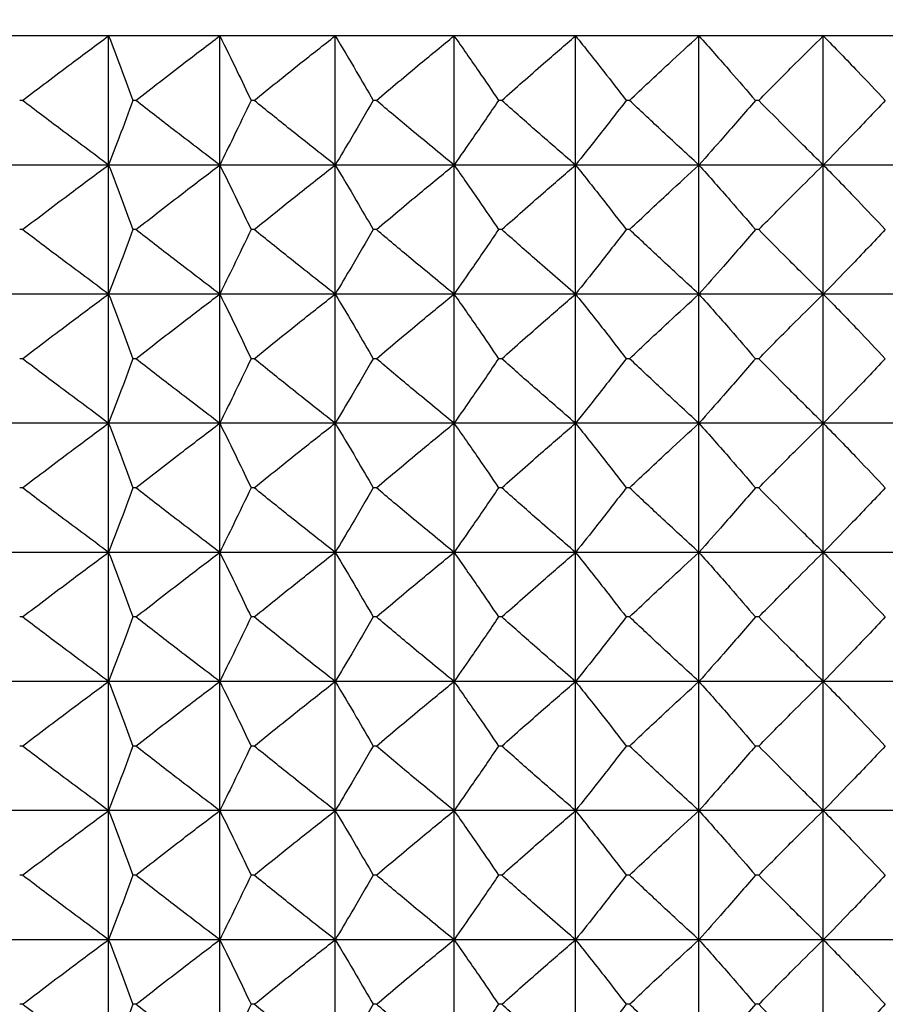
# Model space of a CAD drawing. Header units: millimetres. Extents: x 0 to 210, y 0 to 297.
# Tile 59 of 80: x 174.52 to 176.53, y 265.18 to 267.46. Entities that reach past the tile are written whole.
import ezdxf

# ---------------------------------------------------------------- set-up
doc = ezdxf.new("R2010")
doc.units = ezdxf.units.MM
doc.dimstyles.new('SLDDIMSTYLE0', dxfattribs={"dimtxt": 0.18, "dimasz": 1.016, "dimexe": 0, "dimexo": 0.0625, "dimgap": 0, "dimtad": 0, "dimtih": 1, "dimtoh": 1, "dimdec": 0, "dimrnd": 1e-09, "dimzin": 0, "dimdsep": 46, "dimtxsty": 'Standard', "dimblk1": 'DOT', "dimblk2": 'DOT', "dimsah": 1, "dimcen": 0.09, "dimadec": 0, "dimazin": 0, "dimtfac": 1.016, "dimtdec": 0, "dimtofl": 0, "dimtmove": 0, "dimatfit": 3, "dimldrblk": 'DOT', "dimfxl": 1, "dimfrac": 2, "dimtolj": 1, "dimtzin": 0, "dimarcsym": 0})

# ---------------------------------------------------------------- blocks, each defined once
blk = doc.blocks.new('_Dot')
at = {"color": 0, "linetype": 'ByBlock', "lineweight": -2}
blk.add_line((-0.5, 0), (-1, 0), dxfattribs=at)
at = {"color": 0, "linetype": 'ByBlock', "const_width": 0.5}
blk.add_lwpolyline([(-0.25, 0, 1), (0.25, 0, 1)], format="xyb", close=True, dxfattribs=at)

msp = doc.modelspace()

# ---------------------------------------------------------------- linework, layer by layer
at = {"color": 7, "linetype": 'Continuous', "lineweight": 25}
for p, q in [((174.7272, 267.4273), (174.4805, 267.4273)), ((174.9855, 267.4273), (174.7272, 267.4273)), ((174.7272, 267.1273), (174.7272, 267.4273)), ((175.2536, 267.4273), (174.9855, 267.4273)), ((174.9855, 267.1273), (174.9855, 267.4273)), ((175.5298, 267.4273), (175.2536, 267.4273)), ((175.2536, 267.1273), (175.2536, 267.4273)), ((175.8121, 267.4273), (175.5298, 267.4273)), ((175.5298, 267.1273), (175.5298, 267.4273)), ((176.0988, 267.4273), (175.8121, 267.4273)), ((175.8121, 267.1273), (175.8121, 267.4273)), ((176.3878, 267.4273), (176.0988, 267.4273)), ((176.0988, 267.1273), (176.0988, 267.4273)), ((176.6774, 267.4273), (176.3878, 267.4273)), ((176.3878, 267.1273), (176.3878, 267.4273)), ((174.5271, 267.2773), (174.5205, 267.2773)), ((174.7906, 267.2773), (174.7838, 267.2773)), ((175.0653, 267.2773), (175.0582, 267.2773)), ((175.3493, 267.2773), (175.342, 267.2773)), ((175.6407, 267.2773), (175.6332, 267.2773)), ((175.9375, 267.2773), (175.9299, 267.2773)), ((176.2378, 267.2773), (176.2301, 267.2773)), ((174.7272, 267.1273), (174.4805, 267.1273)), ((174.9855, 267.1273), (174.7272, 267.1273)), ((174.7272, 266.8273), (174.7272, 267.1273)), ((175.2536, 267.1273), (174.9855, 267.1273)), ((174.9855, 266.8273), (174.9855, 267.1273)), ((175.5298, 267.1273), (175.2536, 267.1273)), ((175.2536, 266.8273), (175.2536, 267.1273)), ((175.8121, 267.1273), (175.5298, 267.1273)), ((175.5298, 266.8273), (175.5298, 267.1273)), ((176.0988, 267.1273), (175.8121, 267.1273)), ((175.8121, 266.8273), (175.8121, 267.1273)), ((176.3878, 267.1273), (176.0988, 267.1273)), ((176.0988, 266.8273), (176.0988, 267.1273)), ((176.6774, 267.1273), (176.3878, 267.1273)), ((176.3878, 266.8273), (176.3878, 267.1273)), ((174.5271, 266.9773), (174.5205, 266.9773)), ((174.7906, 266.9773), (174.7838, 266.9773)), ((175.0653, 266.9773), (175.0582, 266.9773)), ((175.3493, 266.9773), (175.342, 266.9773)), ((175.6407, 266.9773), (175.6332, 266.9773)), ((175.9375, 266.9773), (175.9299, 266.9773)), ((176.2378, 266.9773), (176.2301, 266.9773)), ((174.7272, 266.8273), (174.4805, 266.8273)), ((174.9855, 266.8273), (174.7272, 266.8273)), ((174.7272, 266.5273), (174.7272, 266.8273)), ((175.2536, 266.8273), (174.9855, 266.8273)), ((174.9855, 266.5273), (174.9855, 266.8273)), ((175.5298, 266.8273), (175.2536, 266.8273)), ((175.2536, 266.5273), (175.2536, 266.8273)), ((175.8121, 266.8273), (175.5298, 266.8273)), ((175.5298, 266.5273), (175.5298, 266.8273)), ((176.0988, 266.8273), (175.8121, 266.8273)), ((175.8121, 266.5273), (175.8121, 266.8273)), ((176.3878, 266.8273), (176.0988, 266.8273)), ((176.0988, 266.5273), (176.0988, 266.8273)), ((176.6774, 266.8273), (176.3878, 266.8273)), ((176.3878, 266.5273), (176.3878, 266.8273)), ((174.5271, 266.6773), (174.5205, 266.6773)), ((174.7906, 266.6773), (174.7838, 266.6773)), ((175.0653, 266.6773), (175.0582, 266.6773)), ((175.3493, 266.6773), (175.342, 266.6773)), ((175.6407, 266.6773), (175.6332, 266.6773)), ((175.9375, 266.6773), (175.9299, 266.6773)), ((176.2378, 266.6773), (176.2301, 266.6773)), ((174.7272, 266.5273), (174.4805, 266.5273)), ((174.9855, 266.5273), (174.7272, 266.5273)), ((174.7272, 266.2273), (174.7272, 266.5273)), ((175.2536, 266.5273), (174.9855, 266.5273)), ((174.9855, 266.2273), (174.9855, 266.5273)), ((175.5298, 266.5273), (175.2536, 266.5273)), ((175.2536, 266.2273), (175.2536, 266.5273)), ((175.8121, 266.5273), (175.5298, 266.5273)), ((175.5298, 266.2273), (175.5298, 266.5273)), ((176.0988, 266.5273), (175.8121, 266.5273)), ((175.8121, 266.2273), (175.8121, 266.5273)), ((176.3878, 266.5273), (176.0988, 266.5273)), ((176.0988, 266.2273), (176.0988, 266.5273)), ((176.6774, 266.5273), (176.3878, 266.5273)), ((176.3878, 266.2273), (176.3878, 266.5273)), ((174.5271, 266.3773), (174.5205, 266.3773)), ((174.7906, 266.3773), (174.7838, 266.3773)), ((175.0653, 266.3773), (175.0582, 266.3773)), ((175.3493, 266.3773), (175.342, 266.3773)), ((175.6407, 266.3773), (175.6332, 266.3773)), ((175.9375, 266.3773), (175.9299, 266.3773)), ((176.2378, 266.3773), (176.2301, 266.3773)), ((174.7272, 266.2273), (174.4805, 266.2273)), ((174.9855, 266.2273), (174.7272, 266.2273)), ((174.7272, 265.9273), (174.7272, 266.2273)), ((175.2536, 266.2273), (174.9855, 266.2273)), ((174.9855, 265.9273), (174.9855, 266.2273)), ((175.5298, 266.2273), (175.2536, 266.2273)), ((175.2536, 265.9273), (175.2536, 266.2273)), ((175.8121, 266.2273), (175.5298, 266.2273)), ((175.5298, 265.9273), (175.5298, 266.2273)), ((176.0988, 266.2273), (175.8121, 266.2273)), ((175.8121, 265.9273), (175.8121, 266.2273)), ((176.3878, 266.2273), (176.0988, 266.2273)), ((176.0988, 265.9273), (176.0988, 266.2273)), ((176.6774, 266.2273), (176.3878, 266.2273)), ((176.3878, 265.9273), (176.3878, 266.2273)), ((174.5271, 266.0773), (174.5205, 266.0773)), ((174.7906, 266.0773), (174.7838, 266.0773)), ((175.0653, 266.0773), (175.0582, 266.0773)), ((175.3493, 266.0773), (175.342, 266.0773)), ((175.6407, 266.0773), (175.6332, 266.0773)), ((175.9375, 266.0773), (175.9299, 266.0773)), ((176.2378, 266.0773), (176.2301, 266.0773)), ((174.7272, 265.9273), (174.4805, 265.9273)), ((174.9855, 265.9273), (174.7272, 265.9273)), ((174.7272, 265.6273), (174.7272, 265.9273)), ((175.2536, 265.9273), (174.9855, 265.9273)), ((174.9855, 265.6273), (174.9855, 265.9273)), ((175.5298, 265.9273), (175.2536, 265.9273)), ((175.2536, 265.6273), (175.2536, 265.9273)), ((175.8121, 265.9273), (175.5298, 265.9273)), ((175.5298, 265.6273), (175.5298, 265.9273)), ((176.0988, 265.9273), (175.8121, 265.9273)), ((175.8121, 265.6273), (175.8121, 265.9273)), ((176.3878, 265.9273), (176.0988, 265.9273)), ((176.0988, 265.6273), (176.0988, 265.9273)), ((176.6774, 265.9273), (176.3878, 265.9273)), ((176.3878, 265.6273), (176.3878, 265.9273)), ((174.5271, 265.7773), (174.5205, 265.7773)), ((174.7906, 265.7773), (174.7838, 265.7773)), ((175.0653, 265.7773), (175.0582, 265.7773)), ((175.3493, 265.7773), (175.342, 265.7773)), ((175.6407, 265.7773), (175.6332, 265.7773)), ((175.9375, 265.7773), (175.9299, 265.7773)), ((176.2378, 265.7773), (176.2301, 265.7773)), ((174.7272, 265.6273), (174.4805, 265.6273)), ((174.9855, 265.6273), (174.7272, 265.6273)), ((174.7272, 265.3273), (174.7272, 265.6273)), ((175.2536, 265.6273), (174.9855, 265.6273)), ((174.9855, 265.3273), (174.9855, 265.6273)), ((175.5298, 265.6273), (175.2536, 265.6273)), ((175.2536, 265.3273), (175.2536, 265.6273)), ((175.8121, 265.6273), (175.5298, 265.6273)), ((175.5298, 265.3273), (175.5298, 265.6273)), ((176.0988, 265.6273), (175.8121, 265.6273)), ((175.8121, 265.3273), (175.8121, 265.6273)), ((176.3878, 265.6273), (176.0988, 265.6273)), ((176.0988, 265.3273), (176.0988, 265.6273)), ((176.6774, 265.6273), (176.3878, 265.6273)), ((176.3878, 265.3273), (176.3878, 265.6273)), ((174.5271, 265.4773), (174.5205, 265.4773)), ((174.7906, 265.4773), (174.7838, 265.4773)), ((175.0653, 265.4773), (175.0582, 265.4773)), ((175.3493, 265.4773), (175.342, 265.4773)), ((175.6407, 265.4773), (175.6332, 265.4773)), ((175.9375, 265.4773), (175.9299, 265.4773)), ((176.2378, 265.4773), (176.2301, 265.4773)), ((174.7272, 265.3273), (174.4805, 265.3273)), ((174.9855, 265.3273), (174.7272, 265.3273)), ((174.7272, 265.0273), (174.7272, 265.3273)), ((175.2536, 265.3273), (174.9855, 265.3273)), ((174.9855, 265.0273), (174.9855, 265.3273)), ((175.5298, 265.3273), (175.2536, 265.3273)), ((175.2536, 265.0273), (175.2536, 265.3273)), ((175.8121, 265.3273), (175.5298, 265.3273)), ((175.5298, 265.0273), (175.5298, 265.3273)), ((176.0988, 265.3273), (175.8121, 265.3273)), ((175.8121, 265.0273), (175.8121, 265.3273)), ((176.3878, 265.3273), (176.0988, 265.3273)), ((176.0988, 265.0273), (176.0988, 265.3273)), ((176.6774, 265.3273), (176.3878, 265.3273)), ((176.3878, 265.0273), (176.3878, 265.3273)), ((174.5271, 265.1773), (174.5205, 265.1773)), ((174.7906, 265.1773), (174.7838, 265.1773)), ((175.0653, 265.1773), (175.0582, 265.1773)), ((175.3493, 265.1773), (175.342, 265.1773)), ((175.6407, 265.1773), (175.6332, 265.1773)), ((175.9375, 265.1773), (175.9299, 265.1773)), ((176.2378, 265.1773), (176.2301, 265.1773))]:
    msp.add_line(p, q, dxfattribs=at)
for points, knots in [([(174.5271, 267.2773), (174.5647, 267.3059), (174.6311, 267.3563), (174.6982, 267.4058), (174.7272, 267.4273)], [0, 0, 0, 0, 0.566759, 1, 1, 1, 1]), ([(174.7272, 267.4273), (174.7377, 267.3998), (174.7568, 267.3499), (174.7754, 267.2998), (174.7838, 267.2773)], [0, 0, 0, 0, 0.550756, 1, 1, 1, 1]), ([(174.7906, 267.2773), (174.8273, 267.3059), (174.8919, 267.3563), (174.9572, 267.4058), (174.9855, 267.4273)], [0, 0, 0, 0, 0.566817, 1, 1, 1, 1]), ([(174.9855, 267.4273), (174.999, 267.3998), (175.0235, 267.35), (175.0475, 267.2998), (175.0582, 267.2773)], [0, 0, 0, 0, 0.551066, 1, 1, 1, 1]), ([(175.0653, 267.2773), (175.1007, 267.3059), (175.1632, 267.3563), (175.2263, 267.4058), (175.2536, 267.4273)], [0, 0, 0, 0, 0.566891, 1, 1, 1, 1]), ([(175.2536, 267.4273), (175.27, 267.3998), (175.2998, 267.35), (175.3289, 267.2998), (175.342, 267.2773)], [0, 0, 0, 0, 0.551383, 1, 1, 1, 1]), ([(175.3493, 267.2773), (175.3832, 267.3059), (175.4431, 267.3563), (175.5036, 267.4058), (175.5298, 267.4273)], [0, 0, 0, 0, 0.566986, 1, 1, 1, 1]), ([(175.5298, 267.4273), (175.549, 267.3998), (175.5838, 267.3501), (175.6179, 267.2998), (175.6332, 267.2773)], [0, 0, 0, 0, 0.551688, 1, 1, 1, 1]), ([(175.6407, 267.2773), (175.6729, 267.3059), (175.7297, 267.3563), (175.7872, 267.4058), (175.8121, 267.4273)], [0, 0, 0, 0, 0.567103, 1, 1, 1, 1]), ([(175.8121, 267.4273), (175.834, 267.3999), (175.8736, 267.3501), (175.9125, 267.2998), (175.9299, 267.2773)], [0, 0, 0, 0, 0.551968, 1, 1, 1, 1]), ([(175.9375, 267.2773), (175.9678, 267.3059), (176.0212, 267.3562), (176.0754, 267.4058), (176.0988, 267.4273)], [0, 0, 0, 0, 0.5672433, 1, 1, 1, 1]), ([(176.0988, 267.4273), (176.1231, 267.3999), (176.1673, 267.3502), (176.2107, 267.2998), (176.2301, 267.2773)], [0, 0, 0, 0, 0.552216, 1, 1, 1, 1]), ([(176.2378, 267.2773), (176.266, 267.3059), (176.3157, 267.3562), (176.366, 267.4058), (176.3878, 267.4273)], [0, 0, 0, 0, 0.567411, 1, 1, 1, 1]), ([(176.3878, 267.4273), (176.4146, 267.3999), (176.4629, 267.3502), (176.5106, 267.2998), (176.5319, 267.2773)], [0, 0, 0, 0, 0.5524322, 1, 1, 1, 1]), ([(174.7272, 267.1273), (174.6901, 267.1547), (174.6231, 267.2043), (174.5567, 267.2548), (174.5271, 267.2773)], [0, 0, 0, 0, 0.553206, 1, 1, 1, 1]), ([(174.7838, 267.2773), (174.7732, 267.2488), (174.7546, 267.1987), (174.7355, 267.1488), (174.7272, 267.1273)], [0, 0, 0, 0, 0.569197, 1, 1, 1, 1]), ([(174.9855, 267.1273), (174.9494, 267.1547), (174.8841, 267.2043), (174.8195, 267.2548), (174.7906, 267.2773)], [0, 0, 0, 0, 0.553148, 1, 1, 1, 1]), ([(175.0582, 267.2773), (175.0446, 267.2488), (175.0206, 267.1987), (174.9961, 267.1488), (174.9855, 267.1273)], [0, 0, 0, 0, 0.568889, 1, 1, 1, 1]), ([(175.2536, 267.1273), (175.2187, 267.1547), (175.1556, 267.2043), (175.0932, 267.2548), (175.0653, 267.2773)], [0, 0, 0, 0, 0.553073, 1, 1, 1, 1]), ([(175.342, 267.2773), (175.3254, 267.2488), (175.2963, 267.1986), (175.2665, 267.1488), (175.2536, 267.1273)], [0, 0, 0, 0, 0.568572, 1, 1, 1, 1]), ([(175.5298, 267.1273), (175.4963, 267.1547), (175.4358, 267.2043), (175.376, 267.2548), (175.3493, 267.2773)], [0, 0, 0, 0, 0.552978, 1, 1, 1, 1]), ([(175.6332, 267.2773), (175.6138, 267.2488), (175.5796, 267.1985), (175.5448, 267.1488), (175.5298, 267.1273)], [0, 0, 0, 0, 0.568269, 1, 1, 1, 1]), ([(175.8121, 267.1273), (175.7803, 267.1547), (175.7229, 267.2043), (175.6661, 267.2548), (175.6407, 267.2773)], [0, 0, 0, 0, 0.552861, 1, 1, 1, 1]), ([(175.9299, 267.2773), (175.9078, 267.2488), (175.8689, 267.1985), (175.8292, 267.1488), (175.8121, 267.1273)], [0, 0, 0, 0, 0.567991, 1, 1, 1, 1]), ([(176.0988, 267.1273), (176.0689, 267.1547), (176.0148, 267.2044), (175.9614, 267.2548), (175.9375, 267.2773)], [0, 0, 0, 0, 0.552719, 1, 1, 1, 1]), ([(176.2301, 267.2773), (176.2055, 267.2488), (176.162, 267.1985), (176.1179, 267.1488), (176.0988, 267.1273)], [0, 0, 0, 0, 0.567743, 1, 1, 1, 1]), ([(176.3878, 267.1273), (176.36, 267.1547), (176.3097, 267.2044), (176.26, 267.2548), (176.2378, 267.2773)], [0, 0, 0, 0, 0.552551, 1, 1, 1, 1]), ([(176.5319, 267.2773), (176.5048, 267.2487), (176.4572, 267.1984), (176.4088, 267.1488), (176.3878, 267.1273)], [0, 0, 0, 0, 0.567528, 1, 1, 1, 1]), ([(174.5271, 266.9773), (174.5647, 267.0059), (174.6311, 267.0563), (174.6982, 267.1059), (174.7272, 267.1273)], [0, 0, 0, 0, 0.566794, 1, 1, 1, 1]), ([(174.7272, 267.1273), (174.7377, 267.0998), (174.7568, 267.0499), (174.7754, 266.9998), (174.7838, 266.9773)], [0, 0, 0, 0, 0.550756, 1, 1, 1, 1]), ([(174.7906, 266.9773), (174.8273, 267.0059), (174.8919, 267.0563), (174.9572, 267.1058), (174.9855, 267.1273)], [0, 0, 0, 0, 0.566853, 1, 1, 1, 1]), ([(174.9855, 267.1273), (174.999, 267.0998), (175.0235, 267.05), (175.0475, 266.9998), (175.0582, 266.9773)], [0, 0, 0, 0, 0.551066, 1, 1, 1, 1]), ([(175.0653, 266.9773), (175.1007, 267.0059), (175.1632, 267.0563), (175.2263, 267.1058), (175.2536, 267.1273)], [0, 0, 0, 0, 0.56693, 1, 1, 1, 1]), ([(175.2536, 267.1273), (175.27, 267.0998), (175.2998, 267.05), (175.3289, 266.9998), (175.342, 266.9773)], [0, 0, 0, 0, 0.551383, 1, 1, 1, 1]), ([(175.3493, 266.9773), (175.3832, 267.0059), (175.443, 267.0563), (175.5036, 267.1058), (175.5298, 267.1273)], [0, 0, 0, 0, 0.567027, 1, 1, 1, 1]), ([(175.5298, 267.1273), (175.549, 267.0998), (175.5838, 267.0501), (175.6179, 266.9998), (175.6332, 266.9773)], [0, 0, 0, 0, 0.551688, 1, 1, 1, 1]), ([(175.6407, 266.9773), (175.6729, 267.0059), (175.7297, 267.0563), (175.7872, 267.1058), (175.8121, 267.1273)], [0, 0, 0, 0, 0.567146, 1, 1, 1, 1]), ([(175.8121, 267.1273), (175.834, 267.0998), (175.8736, 267.0501), (175.9125, 266.9998), (175.9299, 266.9773)], [0, 0, 0, 0, 0.551968, 1, 1, 1, 1]), ([(175.9375, 266.9773), (175.9678, 267.0059), (176.0212, 267.0563), (176.0754, 267.1058), (176.0988, 267.1273)], [0, 0, 0, 0, 0.567289, 1, 1, 1, 1]), ([(176.0988, 267.1273), (176.1231, 267.0999), (176.1673, 267.0502), (176.2107, 266.9998), (176.2301, 266.9773)], [0, 0, 0, 0, 0.552216, 1, 1, 1, 1]), ([(176.2378, 266.9773), (176.266, 267.0059), (176.3156, 267.0562), (176.366, 267.1058), (176.3878, 267.1273)], [0, 0, 0, 0, 0.567461, 1, 1, 1, 1]), ([(176.3878, 267.1273), (176.4146, 267.0999), (176.4629, 267.0502), (176.5106, 266.9998), (176.5319, 266.9773)], [0, 0, 0, 0, 0.5524322, 1, 1, 1, 1]), ([(174.7272, 266.8273), (174.6901, 266.8547), (174.6231, 266.9043), (174.5567, 266.9548), (174.5271, 266.9773)], [0, 0, 0, 0, 0.55319, 1, 1, 1, 1]), ([(174.7838, 266.9773), (174.7732, 266.9488), (174.7546, 266.8987), (174.7355, 266.8488), (174.7272, 266.8273)], [0, 0, 0, 0, 0.569247, 1, 1, 1, 1]), ([(174.9855, 266.8273), (174.9494, 266.8547), (174.8841, 266.9043), (174.8195, 266.9548), (174.7906, 266.9773)], [0, 0, 0, 0, 0.553132, 1, 1, 1, 1]), ([(175.0582, 266.9773), (175.0446, 266.9488), (175.0206, 266.8987), (174.9961, 266.8488), (174.9855, 266.8273)], [0, 0, 0, 0, 0.568934, 1, 1, 1, 1]), ([(175.2536, 266.8273), (175.2187, 266.8547), (175.1556, 266.9043), (175.0932, 266.9548), (175.0653, 266.9773)], [0, 0, 0, 0, 0.553056, 1, 1, 1, 1]), ([(175.342, 266.9773), (175.3254, 266.9488), (175.2963, 266.8986), (175.2665, 266.8488), (175.2536, 266.8273)], [0, 0, 0, 0, 0.568614, 1, 1, 1, 1]), ([(175.5298, 266.8273), (175.4963, 266.8547), (175.4358, 266.9043), (175.376, 266.9548), (175.3493, 266.9773)], [0, 0, 0, 0, 0.55296, 1, 1, 1, 1]), ([(175.6332, 266.9773), (175.6138, 266.9488), (175.5796, 266.8985), (175.5448, 266.8488), (175.5298, 266.8273)], [0, 0, 0, 0, 0.568307, 1, 1, 1, 1]), ([(175.8121, 266.8273), (175.7803, 266.8547), (175.7228, 266.9043), (175.6661, 266.9548), (175.6407, 266.9773)], [0, 0, 0, 0, 0.5528414, 1, 1, 1, 1]), ([(175.9299, 266.9773), (175.9078, 266.9488), (175.8689, 266.8985), (175.8292, 266.8488), (175.8121, 266.8273)], [0, 0, 0, 0, 0.568026, 1, 1, 1, 1]), ([(176.0988, 266.8273), (176.0689, 266.8547), (176.0148, 266.9044), (175.9614, 266.9548), (175.9375, 266.9773)], [0, 0, 0, 0, 0.5526986, 1, 1, 1, 1]), ([(176.2301, 266.9773), (176.2055, 266.9487), (176.162, 266.8984), (176.1179, 266.8488), (176.0988, 266.8273)], [0, 0, 0, 0, 0.567775, 1, 1, 1, 1]), ([(176.3878, 266.8273), (176.36, 266.8547), (176.3096, 266.9044), (176.26, 266.9548), (176.2378, 266.9773)], [0, 0, 0, 0, 0.552528, 1, 1, 1, 1]), ([(176.5319, 266.9773), (176.5048, 266.9487), (176.4572, 266.8984), (176.4088, 266.8488), (176.3878, 266.8273)], [0, 0, 0, 0, 0.5675575, 1, 1, 1, 1]), ([(174.5271, 266.6773), (174.5647, 266.7059), (174.6311, 266.7563), (174.6982, 266.8059), (174.7272, 266.8273)], [0, 0, 0, 0, 0.566774, 1, 1, 1, 1]), ([(174.7272, 266.8273), (174.7377, 266.7998), (174.7568, 266.7499), (174.7754, 266.6998), (174.7838, 266.6773)], [0, 0, 0, 0, 0.550795, 1, 1, 1, 1]), ([(174.7906, 266.6773), (174.8273, 266.7059), (174.8919, 266.7563), (174.9572, 266.8059), (174.9855, 266.8273)], [0, 0, 0, 0, 0.566833, 1, 1, 1, 1]), ([(174.9855, 266.8273), (174.999, 266.7998), (175.0235, 266.75), (175.0475, 266.6998), (175.0582, 266.6773)], [0, 0, 0, 0, 0.551102, 1, 1, 1, 1]), ([(175.0653, 266.6773), (175.1007, 266.7059), (175.1632, 266.7563), (175.2263, 266.8059), (175.2536, 266.8273)], [0, 0, 0, 0, 0.566908, 1, 1, 1, 1]), ([(175.2536, 266.8273), (175.27, 266.7998), (175.2998, 266.75), (175.3289, 266.6998), (175.342, 266.6773)], [0, 0, 0, 0, 0.551416, 1, 1, 1, 1]), ([(175.3493, 266.6773), (175.3832, 266.7059), (175.4431, 266.7563), (175.5036, 266.8059), (175.5298, 266.8273)], [0, 0, 0, 0, 0.5670039, 1, 1, 1, 1]), ([(175.5298, 266.8273), (175.549, 266.7998), (175.5838, 266.7501), (175.6179, 266.6998), (175.6332, 266.6773)], [0, 0, 0, 0, 0.551718, 1, 1, 1, 1]), ([(175.6407, 266.6773), (175.6729, 266.7059), (175.7297, 266.7563), (175.7872, 266.8058), (175.8121, 266.8273)], [0, 0, 0, 0, 0.567121, 1, 1, 1, 1]), ([(175.8121, 266.8273), (175.834, 266.7999), (175.8736, 266.7501), (175.9125, 266.6998), (175.9299, 266.6773)], [0, 0, 0, 0, 0.551995, 1, 1, 1, 1]), ([(175.9375, 266.6773), (175.9678, 266.7059), (176.0212, 266.7562), (176.0754, 266.8058), (176.0988, 266.8273)], [0, 0, 0, 0, 0.567263, 1, 1, 1, 1]), ([(176.0988, 266.8273), (176.1231, 266.7999), (176.1673, 266.7502), (176.2107, 266.6998), (176.2301, 266.6773)], [0, 0, 0, 0, 0.552241, 1, 1, 1, 1]), ([(176.2378, 266.6773), (176.266, 266.7059), (176.3156, 266.7562), (176.366, 266.8058), (176.3878, 266.8273)], [0, 0, 0, 0, 0.567433, 1, 1, 1, 1]), ([(176.3878, 266.8273), (176.4146, 266.7999), (176.4629, 266.7502), (176.5106, 266.6998), (176.5319, 266.6773)], [0, 0, 0, 0, 0.552455, 1, 1, 1, 1]), ([(174.7272, 266.5273), (174.6901, 266.5547), (174.6231, 266.6043), (174.5567, 266.6547), (174.5271, 266.6773)], [0, 0, 0, 0, 0.55319, 1, 1, 1, 1]), ([(174.7838, 266.6773), (174.7732, 266.6488), (174.7546, 266.5987), (174.7355, 266.5488), (174.7272, 266.5273)], [0, 0, 0, 0, 0.56916, 1, 1, 1, 1]), ([(174.9855, 266.5273), (174.9494, 266.5547), (174.8841, 266.6043), (174.8195, 266.6547), (174.7906, 266.6773)], [0, 0, 0, 0, 0.553132, 1, 1, 1, 1]), ([(175.0582, 266.6773), (175.0446, 266.6488), (175.0206, 266.5987), (174.9961, 266.5488), (174.9855, 266.5273)], [0, 0, 0, 0, 0.568854, 1, 1, 1, 1]), ([(175.2536, 266.5273), (175.2187, 266.5547), (175.1556, 266.6043), (175.0932, 266.6548), (175.0653, 266.6773)], [0, 0, 0, 0, 0.553056, 1, 1, 1, 1]), ([(175.342, 266.6773), (175.3254, 266.6488), (175.2963, 266.5986), (175.2665, 266.5488), (175.2536, 266.5273)], [0, 0, 0, 0, 0.568541, 1, 1, 1, 1]), ([(175.5298, 266.5273), (175.4963, 266.5547), (175.4358, 266.6043), (175.376, 266.6548), (175.3493, 266.6773)], [0, 0, 0, 0, 0.55296, 1, 1, 1, 1]), ([(175.6332, 266.6773), (175.6138, 266.6488), (175.5796, 266.5985), (175.5448, 266.5488), (175.5298, 266.5273)], [0, 0, 0, 0, 0.56824, 1, 1, 1, 1]), ([(175.8121, 266.5273), (175.7803, 266.5547), (175.7228, 266.6043), (175.6661, 266.6548), (175.6407, 266.6773)], [0, 0, 0, 0, 0.5528414, 1, 1, 1, 1]), ([(175.9299, 266.6773), (175.9078, 266.6488), (175.8689, 266.5985), (175.8292, 266.5488), (175.8121, 266.5273)], [0, 0, 0, 0, 0.567964, 1, 1, 1, 1]), ([(176.0988, 266.5273), (176.0689, 266.5547), (176.0148, 266.6044), (175.9614, 266.6548), (175.9375, 266.6773)], [0, 0, 0, 0, 0.5526986, 1, 1, 1, 1]), ([(176.2301, 266.6773), (176.2055, 266.6487), (176.162, 266.5985), (176.1179, 266.5488), (176.0988, 266.5273)], [0, 0, 0, 0, 0.567719, 1, 1, 1, 1]), ([(176.3878, 266.5273), (176.36, 266.5547), (176.3096, 266.6044), (176.26, 266.6548), (176.2378, 266.6773)], [0, 0, 0, 0, 0.552528, 1, 1, 1, 1]), ([(176.5319, 266.6773), (176.5048, 266.6487), (176.4571, 266.5984), (176.4088, 266.5488), (176.3878, 266.5273)], [0, 0, 0, 0, 0.567506, 1, 1, 1, 1]), ([(174.5271, 266.3773), (174.5647, 266.4059), (174.6311, 266.4563), (174.6982, 266.5058), (174.7272, 266.5273)], [0, 0, 0, 0, 0.566759, 1, 1, 1, 1]), ([(174.7272, 266.5273), (174.7377, 266.4998), (174.7568, 266.4499), (174.7754, 266.3998), (174.7838, 266.3773)], [0, 0, 0, 0, 0.550756, 1, 1, 1, 1]), ([(174.7906, 266.3773), (174.8273, 266.4059), (174.8919, 266.4563), (174.9572, 266.5058), (174.9855, 266.5273)], [0, 0, 0, 0, 0.566817, 1, 1, 1, 1]), ([(174.9855, 266.5273), (174.999, 266.4998), (175.0235, 266.45), (175.0475, 266.3998), (175.0582, 266.3773)], [0, 0, 0, 0, 0.551066, 1, 1, 1, 1]), ([(175.0653, 266.3773), (175.1007, 266.4059), (175.1632, 266.4563), (175.2263, 266.5058), (175.2536, 266.5273)], [0, 0, 0, 0, 0.566891, 1, 1, 1, 1]), ([(175.2536, 266.5273), (175.27, 266.4998), (175.2998, 266.45), (175.3289, 266.3998), (175.342, 266.3773)], [0, 0, 0, 0, 0.551383, 1, 1, 1, 1]), ([(175.3493, 266.3773), (175.3832, 266.4059), (175.4431, 266.4563), (175.5036, 266.5058), (175.5298, 266.5273)], [0, 0, 0, 0, 0.566986, 1, 1, 1, 1]), ([(175.5298, 266.5273), (175.549, 266.4998), (175.5838, 266.4501), (175.6179, 266.3998), (175.6332, 266.3773)], [0, 0, 0, 0, 0.551688, 1, 1, 1, 1]), ([(175.6407, 266.3773), (175.6729, 266.4059), (175.7297, 266.4563), (175.7872, 266.5058), (175.8121, 266.5273)], [0, 0, 0, 0, 0.567103, 1, 1, 1, 1]), ([(175.8121, 266.5273), (175.834, 266.4999), (175.8736, 266.4501), (175.9125, 266.3998), (175.9299, 266.3773)], [0, 0, 0, 0, 0.551968, 1, 1, 1, 1]), ([(175.9375, 266.3773), (175.9678, 266.4059), (176.0212, 266.4562), (176.0754, 266.5058), (176.0988, 266.5273)], [0, 0, 0, 0, 0.5672433, 1, 1, 1, 1]), ([(176.0988, 266.5273), (176.1231, 266.4999), (176.1673, 266.4502), (176.2107, 266.3998), (176.2301, 266.3773)], [0, 0, 0, 0, 0.552216, 1, 1, 1, 1]), ([(176.2378, 266.3773), (176.266, 266.4059), (176.3157, 266.4562), (176.366, 266.5058), (176.3878, 266.5273)], [0, 0, 0, 0, 0.567411, 1, 1, 1, 1]), ([(176.3878, 266.5273), (176.4146, 266.4999), (176.4629, 266.4502), (176.5106, 266.3998), (176.5319, 266.3773)], [0, 0, 0, 0, 0.5524322, 1, 1, 1, 1]), ([(174.7272, 266.2273), (174.6901, 266.2547), (174.6231, 266.3043), (174.5567, 266.3548), (174.5271, 266.3773)], [0, 0, 0, 0, 0.553206, 1, 1, 1, 1]), ([(174.7838, 266.3773), (174.7732, 266.3488), (174.7546, 266.2987), (174.7355, 266.2488), (174.7272, 266.2273)], [0, 0, 0, 0, 0.569197, 1, 1, 1, 1]), ([(174.9855, 266.2273), (174.9494, 266.2547), (174.8841, 266.3043), (174.8195, 266.3548), (174.7906, 266.3773)], [0, 0, 0, 0, 0.553148, 1, 1, 1, 1]), ([(175.0582, 266.3773), (175.0446, 266.3488), (175.0206, 266.2987), (174.9961, 266.2488), (174.9855, 266.2273)], [0, 0, 0, 0, 0.568889, 1, 1, 1, 1]), ([(175.2536, 266.2273), (175.2187, 266.2547), (175.1556, 266.3043), (175.0932, 266.3548), (175.0653, 266.3773)], [0, 0, 0, 0, 0.553073, 1, 1, 1, 1]), ([(175.342, 266.3773), (175.3254, 266.3488), (175.2963, 266.2986), (175.2665, 266.2488), (175.2536, 266.2273)], [0, 0, 0, 0, 0.568572, 1, 1, 1, 1]), ([(175.5298, 266.2273), (175.4963, 266.2547), (175.4358, 266.3043), (175.376, 266.3548), (175.3493, 266.3773)], [0, 0, 0, 0, 0.552978, 1, 1, 1, 1]), ([(175.6332, 266.3773), (175.6138, 266.3488), (175.5796, 266.2985), (175.5448, 266.2488), (175.5298, 266.2273)], [0, 0, 0, 0, 0.568269, 1, 1, 1, 1]), ([(175.8121, 266.2273), (175.7803, 266.2547), (175.7229, 266.3043), (175.6661, 266.3548), (175.6407, 266.3773)], [0, 0, 0, 0, 0.552861, 1, 1, 1, 1]), ([(175.9299, 266.3773), (175.9078, 266.3488), (175.8689, 266.2985), (175.8292, 266.2488), (175.8121, 266.2273)], [0, 0, 0, 0, 0.567991, 1, 1, 1, 1]), ([(176.0988, 266.2273), (176.0689, 266.2547), (176.0148, 266.3044), (175.9614, 266.3548), (175.9375, 266.3773)], [0, 0, 0, 0, 0.552719, 1, 1, 1, 1]), ([(176.2301, 266.3773), (176.2055, 266.3488), (176.162, 266.2985), (176.1179, 266.2488), (176.0988, 266.2273)], [0, 0, 0, 0, 0.567743, 1, 1, 1, 1]), ([(176.3878, 266.2273), (176.36, 266.2547), (176.3097, 266.3044), (176.26, 266.3548), (176.2378, 266.3773)], [0, 0, 0, 0, 0.552551, 1, 1, 1, 1]), ([(176.5319, 266.3773), (176.5048, 266.3487), (176.4572, 266.2984), (176.4088, 266.2488), (176.3878, 266.2273)], [0, 0, 0, 0, 0.567528, 1, 1, 1, 1]), ([(174.5271, 266.0773), (174.5647, 266.1059), (174.6311, 266.1563), (174.6982, 266.2059), (174.7272, 266.2273)], [0, 0, 0, 0, 0.566794, 1, 1, 1, 1]), ([(174.7272, 266.2273), (174.7377, 266.1998), (174.7568, 266.1499), (174.7754, 266.0998), (174.7838, 266.0773)], [0, 0, 0, 0, 0.550756, 1, 1, 1, 1]), ([(174.7906, 266.0773), (174.8273, 266.1059), (174.8919, 266.1563), (174.9572, 266.2058), (174.9855, 266.2273)], [0, 0, 0, 0, 0.566853, 1, 1, 1, 1]), ([(174.9855, 266.2273), (174.999, 266.1998), (175.0235, 266.15), (175.0475, 266.0998), (175.0582, 266.0773)], [0, 0, 0, 0, 0.551066, 1, 1, 1, 1]), ([(175.0653, 266.0773), (175.1007, 266.1059), (175.1632, 266.1563), (175.2263, 266.2058), (175.2536, 266.2273)], [0, 0, 0, 0, 0.56693, 1, 1, 1, 1]), ([(175.2536, 266.2273), (175.27, 266.1998), (175.2998, 266.15), (175.3289, 266.0998), (175.342, 266.0773)], [0, 0, 0, 0, 0.551383, 1, 1, 1, 1]), ([(175.3493, 266.0773), (175.3832, 266.1059), (175.443, 266.1563), (175.5036, 266.2058), (175.5298, 266.2273)], [0, 0, 0, 0, 0.567027, 1, 1, 1, 1]), ([(175.5298, 266.2273), (175.549, 266.1998), (175.5838, 266.1501), (175.6179, 266.0998), (175.6332, 266.0773)], [0, 0, 0, 0, 0.551688, 1, 1, 1, 1]), ([(175.6407, 266.0773), (175.6729, 266.1059), (175.7297, 266.1563), (175.7872, 266.2058), (175.8121, 266.2273)], [0, 0, 0, 0, 0.567146, 1, 1, 1, 1]), ([(175.8121, 266.2273), (175.834, 266.1998), (175.8736, 266.1501), (175.9125, 266.0998), (175.9299, 266.0773)], [0, 0, 0, 0, 0.551968, 1, 1, 1, 1]), ([(175.9375, 266.0773), (175.9678, 266.1059), (176.0212, 266.1562), (176.0754, 266.2058), (176.0988, 266.2273)], [0, 0, 0, 0, 0.567289, 1, 1, 1, 1]), ([(176.0988, 266.2273), (176.1231, 266.1999), (176.1673, 266.1502), (176.2107, 266.0998), (176.2301, 266.0773)], [0, 0, 0, 0, 0.552216, 1, 1, 1, 1]), ([(176.2378, 266.0773), (176.266, 266.1059), (176.3156, 266.1562), (176.366, 266.2058), (176.3878, 266.2273)], [0, 0, 0, 0, 0.567461, 1, 1, 1, 1]), ([(176.3878, 266.2273), (176.4146, 266.1999), (176.4629, 266.1502), (176.5106, 266.0998), (176.5319, 266.0773)], [0, 0, 0, 0, 0.5524322, 1, 1, 1, 1]), ([(174.7272, 265.9273), (174.6901, 265.9547), (174.6231, 266.0043), (174.5567, 266.0548), (174.5271, 266.0773)], [0, 0, 0, 0, 0.55319, 1, 1, 1, 1]), ([(174.7838, 266.0773), (174.7732, 266.0488), (174.7546, 265.9987), (174.7355, 265.9488), (174.7272, 265.9273)], [0, 0, 0, 0, 0.569247, 1, 1, 1, 1]), ([(174.9855, 265.9273), (174.9494, 265.9547), (174.8841, 266.0043), (174.8195, 266.0548), (174.7906, 266.0773)], [0, 0, 0, 0, 0.553132, 1, 1, 1, 1]), ([(175.0582, 266.0773), (175.0446, 266.0488), (175.0206, 265.9987), (174.9961, 265.9488), (174.9855, 265.9273)], [0, 0, 0, 0, 0.568934, 1, 1, 1, 1]), ([(175.2536, 265.9273), (175.2187, 265.9547), (175.1556, 266.0043), (175.0932, 266.0548), (175.0653, 266.0773)], [0, 0, 0, 0, 0.553056, 1, 1, 1, 1]), ([(175.342, 266.0773), (175.3254, 266.0488), (175.2963, 265.9986), (175.2665, 265.9488), (175.2536, 265.9273)], [0, 0, 0, 0, 0.568614, 1, 1, 1, 1]), ([(175.5298, 265.9273), (175.4963, 265.9547), (175.4358, 266.0043), (175.376, 266.0548), (175.3493, 266.0773)], [0, 0, 0, 0, 0.55296, 1, 1, 1, 1]), ([(175.6332, 266.0773), (175.6138, 266.0488), (175.5796, 265.9985), (175.5448, 265.9488), (175.5298, 265.9273)], [0, 0, 0, 0, 0.568307, 1, 1, 1, 1]), ([(175.8121, 265.9273), (175.7803, 265.9547), (175.7228, 266.0043), (175.6661, 266.0548), (175.6407, 266.0773)], [0, 0, 0, 0, 0.5528414, 1, 1, 1, 1]), ([(175.9299, 266.0773), (175.9078, 266.0488), (175.8689, 265.9985), (175.8292, 265.9488), (175.8121, 265.9273)], [0, 0, 0, 0, 0.568026, 1, 1, 1, 1]), ([(176.0988, 265.9273), (176.0689, 265.9547), (176.0148, 266.0044), (175.9614, 266.0548), (175.9375, 266.0773)], [0, 0, 0, 0, 0.5526986, 1, 1, 1, 1]), ([(176.2301, 266.0773), (176.2055, 266.0487), (176.162, 265.9984), (176.1179, 265.9488), (176.0988, 265.9273)], [0, 0, 0, 0, 0.567775, 1, 1, 1, 1]), ([(176.3878, 265.9273), (176.36, 265.9547), (176.3096, 266.0044), (176.26, 266.0548), (176.2378, 266.0773)], [0, 0, 0, 0, 0.552528, 1, 1, 1, 1]), ([(176.5319, 266.0773), (176.5048, 266.0487), (176.4572, 265.9984), (176.4088, 265.9488), (176.3878, 265.9273)], [0, 0, 0, 0, 0.5675575, 1, 1, 1, 1]), ([(174.5271, 265.7773), (174.5647, 265.8059), (174.6311, 265.8563), (174.6982, 265.9059), (174.7272, 265.9273)], [0, 0, 0, 0, 0.566774, 1, 1, 1, 1]), ([(174.7272, 265.9273), (174.7377, 265.8998), (174.7568, 265.8499), (174.7754, 265.7998), (174.7838, 265.7773)], [0, 0, 0, 0, 0.550795, 1, 1, 1, 1]), ([(174.7906, 265.7773), (174.8273, 265.8059), (174.8919, 265.8563), (174.9572, 265.9059), (174.9855, 265.9273)], [0, 0, 0, 0, 0.566833, 1, 1, 1, 1]), ([(174.9855, 265.9273), (174.999, 265.8998), (175.0235, 265.85), (175.0475, 265.7998), (175.0582, 265.7773)], [0, 0, 0, 0, 0.551102, 1, 1, 1, 1]), ([(175.0653, 265.7773), (175.1007, 265.8059), (175.1632, 265.8563), (175.2263, 265.9059), (175.2536, 265.9273)], [0, 0, 0, 0, 0.566908, 1, 1, 1, 1]), ([(175.2536, 265.9273), (175.27, 265.8998), (175.2998, 265.85), (175.3289, 265.7998), (175.342, 265.7773)], [0, 0, 0, 0, 0.551416, 1, 1, 1, 1]), ([(175.3493, 265.7773), (175.3832, 265.8059), (175.4431, 265.8563), (175.5036, 265.9059), (175.5298, 265.9273)], [0, 0, 0, 0, 0.5670039, 1, 1, 1, 1]), ([(175.5298, 265.9273), (175.549, 265.8998), (175.5838, 265.8501), (175.6179, 265.7998), (175.6332, 265.7773)], [0, 0, 0, 0, 0.551718, 1, 1, 1, 1]), ([(175.6407, 265.7773), (175.6729, 265.8059), (175.7297, 265.8563), (175.7872, 265.9058), (175.8121, 265.9273)], [0, 0, 0, 0, 0.567121, 1, 1, 1, 1]), ([(175.8121, 265.9273), (175.834, 265.8999), (175.8736, 265.8501), (175.9125, 265.7998), (175.9299, 265.7773)], [0, 0, 0, 0, 0.551995, 1, 1, 1, 1]), ([(175.9375, 265.7773), (175.9678, 265.8059), (176.0212, 265.8562), (176.0754, 265.9058), (176.0988, 265.9273)], [0, 0, 0, 0, 0.567263, 1, 1, 1, 1]), ([(176.0988, 265.9273), (176.1231, 265.8999), (176.1673, 265.8502), (176.2107, 265.7998), (176.2301, 265.7773)], [0, 0, 0, 0, 0.552241, 1, 1, 1, 1]), ([(176.2378, 265.7773), (176.266, 265.8059), (176.3156, 265.8562), (176.366, 265.9058), (176.3878, 265.9273)], [0, 0, 0, 0, 0.567433, 1, 1, 1, 1]), ([(176.3878, 265.9273), (176.4146, 265.8999), (176.4629, 265.8502), (176.5106, 265.7998), (176.5319, 265.7773)], [0, 0, 0, 0, 0.552455, 1, 1, 1, 1]), ([(174.7272, 265.6273), (174.6901, 265.6547), (174.6231, 265.7043), (174.5567, 265.7547), (174.5271, 265.7773)], [0, 0, 0, 0, 0.55319, 1, 1, 1, 1]), ([(174.7838, 265.7773), (174.7732, 265.7488), (174.7546, 265.6987), (174.7355, 265.6488), (174.7272, 265.6273)], [0, 0, 0, 0, 0.56916, 1, 1, 1, 1]), ([(174.9855, 265.6273), (174.9494, 265.6547), (174.8841, 265.7043), (174.8195, 265.7547), (174.7906, 265.7773)], [0, 0, 0, 0, 0.553132, 1, 1, 1, 1]), ([(175.0582, 265.7773), (175.0446, 265.7488), (175.0206, 265.6987), (174.9961, 265.6488), (174.9855, 265.6273)], [0, 0, 0, 0, 0.568854, 1, 1, 1, 1]), ([(175.2536, 265.6273), (175.2187, 265.6547), (175.1556, 265.7043), (175.0932, 265.7548), (175.0653, 265.7773)], [0, 0, 0, 0, 0.553056, 1, 1, 1, 1]), ([(175.342, 265.7773), (175.3254, 265.7488), (175.2963, 265.6986), (175.2665, 265.6488), (175.2536, 265.6273)], [0, 0, 0, 0, 0.568541, 1, 1, 1, 1]), ([(175.5298, 265.6273), (175.4963, 265.6547), (175.4358, 265.7043), (175.376, 265.7548), (175.3493, 265.7773)], [0, 0, 0, 0, 0.55296, 1, 1, 1, 1]), ([(175.6332, 265.7773), (175.6138, 265.7488), (175.5796, 265.6985), (175.5448, 265.6488), (175.5298, 265.6273)], [0, 0, 0, 0, 0.56824, 1, 1, 1, 1]), ([(175.8121, 265.6273), (175.7803, 265.6547), (175.7228, 265.7043), (175.6661, 265.7548), (175.6407, 265.7773)], [0, 0, 0, 0, 0.5528414, 1, 1, 1, 1]), ([(175.9299, 265.7773), (175.9078, 265.7488), (175.8689, 265.6985), (175.8292, 265.6488), (175.8121, 265.6273)], [0, 0, 0, 0, 0.567964, 1, 1, 1, 1]), ([(176.0988, 265.6273), (176.0689, 265.6547), (176.0148, 265.7044), (175.9614, 265.7548), (175.9375, 265.7773)], [0, 0, 0, 0, 0.5526986, 1, 1, 1, 1]), ([(176.2301, 265.7773), (176.2055, 265.7487), (176.162, 265.6985), (176.1179, 265.6488), (176.0988, 265.6273)], [0, 0, 0, 0, 0.567719, 1, 1, 1, 1]), ([(176.3878, 265.6273), (176.36, 265.6547), (176.3096, 265.7044), (176.26, 265.7548), (176.2378, 265.7773)], [0, 0, 0, 0, 0.552528, 1, 1, 1, 1]), ([(176.5319, 265.7773), (176.5048, 265.7487), (176.4571, 265.6984), (176.4088, 265.6488), (176.3878, 265.6273)], [0, 0, 0, 0, 0.567506, 1, 1, 1, 1]), ([(174.5271, 265.4773), (174.5647, 265.5059), (174.6311, 265.5563), (174.6982, 265.6058), (174.7272, 265.6273)], [0, 0, 0, 0, 0.566759, 1, 1, 1, 1]), ([(174.7272, 265.6273), (174.7377, 265.5998), (174.7568, 265.5499), (174.7754, 265.4998), (174.7838, 265.4773)], [0, 0, 0, 0, 0.550756, 1, 1, 1, 1]), ([(174.7906, 265.4773), (174.8273, 265.5059), (174.8919, 265.5563), (174.9572, 265.6058), (174.9855, 265.6273)], [0, 0, 0, 0, 0.566817, 1, 1, 1, 1]), ([(174.9855, 265.6273), (174.999, 265.5998), (175.0235, 265.55), (175.0475, 265.4998), (175.0582, 265.4773)], [0, 0, 0, 0, 0.551066, 1, 1, 1, 1]), ([(175.0653, 265.4773), (175.1007, 265.5059), (175.1632, 265.5563), (175.2263, 265.6058), (175.2536, 265.6273)], [0, 0, 0, 0, 0.566891, 1, 1, 1, 1]), ([(175.2536, 265.6273), (175.27, 265.5998), (175.2998, 265.55), (175.3289, 265.4998), (175.342, 265.4773)], [0, 0, 0, 0, 0.551383, 1, 1, 1, 1]), ([(175.3493, 265.4773), (175.3832, 265.5059), (175.4431, 265.5563), (175.5036, 265.6058), (175.5298, 265.6273)], [0, 0, 0, 0, 0.566986, 1, 1, 1, 1]), ([(175.5298, 265.6273), (175.549, 265.5998), (175.5838, 265.5501), (175.6179, 265.4998), (175.6332, 265.4773)], [0, 0, 0, 0, 0.551688, 1, 1, 1, 1]), ([(175.6407, 265.4773), (175.6729, 265.5059), (175.7297, 265.5563), (175.7872, 265.6058), (175.8121, 265.6273)], [0, 0, 0, 0, 0.567103, 1, 1, 1, 1]), ([(175.8121, 265.6273), (175.834, 265.5999), (175.8736, 265.5501), (175.9125, 265.4998), (175.9299, 265.4773)], [0, 0, 0, 0, 0.551968, 1, 1, 1, 1]), ([(175.9375, 265.4773), (175.9678, 265.5059), (176.0212, 265.5562), (176.0754, 265.6058), (176.0988, 265.6273)], [0, 0, 0, 0, 0.5672433, 1, 1, 1, 1]), ([(176.0988, 265.6273), (176.1231, 265.5999), (176.1673, 265.5502), (176.2107, 265.4998), (176.2301, 265.4773)], [0, 0, 0, 0, 0.552216, 1, 1, 1, 1]), ([(176.2378, 265.4773), (176.266, 265.5059), (176.3157, 265.5562), (176.366, 265.6058), (176.3878, 265.6273)], [0, 0, 0, 0, 0.567411, 1, 1, 1, 1]), ([(176.3878, 265.6273), (176.4146, 265.5999), (176.4629, 265.5502), (176.5106, 265.4998), (176.5319, 265.4773)], [0, 0, 0, 0, 0.5524322, 1, 1, 1, 1]), ([(174.7272, 265.3273), (174.6901, 265.3547), (174.6231, 265.4043), (174.5567, 265.4548), (174.5271, 265.4773)], [0, 0, 0, 0, 0.553206, 1, 1, 1, 1]), ([(174.7838, 265.4773), (174.7732, 265.4488), (174.7546, 265.3987), (174.7355, 265.3488), (174.7272, 265.3273)], [0, 0, 0, 0, 0.569197, 1, 1, 1, 1]), ([(174.9855, 265.3273), (174.9494, 265.3547), (174.8841, 265.4043), (174.8195, 265.4548), (174.7906, 265.4773)], [0, 0, 0, 0, 0.553148, 1, 1, 1, 1]), ([(175.0582, 265.4773), (175.0446, 265.4488), (175.0206, 265.3987), (174.9961, 265.3488), (174.9855, 265.3273)], [0, 0, 0, 0, 0.568889, 1, 1, 1, 1]), ([(175.2536, 265.3273), (175.2187, 265.3547), (175.1556, 265.4043), (175.0932, 265.4548), (175.0653, 265.4773)], [0, 0, 0, 0, 0.553073, 1, 1, 1, 1]), ([(175.342, 265.4773), (175.3254, 265.4488), (175.2963, 265.3986), (175.2665, 265.3488), (175.2536, 265.3273)], [0, 0, 0, 0, 0.568572, 1, 1, 1, 1]), ([(175.5298, 265.3273), (175.4963, 265.3547), (175.4358, 265.4043), (175.376, 265.4548), (175.3493, 265.4773)], [0, 0, 0, 0, 0.552978, 1, 1, 1, 1]), ([(175.6332, 265.4773), (175.6138, 265.4488), (175.5796, 265.3985), (175.5448, 265.3488), (175.5298, 265.3273)], [0, 0, 0, 0, 0.568269, 1, 1, 1, 1]), ([(175.8121, 265.3273), (175.7803, 265.3547), (175.7229, 265.4043), (175.6661, 265.4548), (175.6407, 265.4773)], [0, 0, 0, 0, 0.552861, 1, 1, 1, 1]), ([(175.9299, 265.4773), (175.9078, 265.4488), (175.8689, 265.3985), (175.8292, 265.3488), (175.8121, 265.3273)], [0, 0, 0, 0, 0.567991, 1, 1, 1, 1]), ([(176.0988, 265.3273), (176.0689, 265.3547), (176.0148, 265.4044), (175.9614, 265.4548), (175.9375, 265.4773)], [0, 0, 0, 0, 0.552719, 1, 1, 1, 1]), ([(176.2301, 265.4773), (176.2055, 265.4488), (176.162, 265.3985), (176.1179, 265.3488), (176.0988, 265.3273)], [0, 0, 0, 0, 0.567743, 1, 1, 1, 1]), ([(176.3878, 265.3273), (176.36, 265.3547), (176.3097, 265.4044), (176.26, 265.4548), (176.2378, 265.4773)], [0, 0, 0, 0, 0.552551, 1, 1, 1, 1]), ([(176.5319, 265.4773), (176.5048, 265.4487), (176.4572, 265.3984), (176.4088, 265.3488), (176.3878, 265.3273)], [0, 0, 0, 0, 0.567528, 1, 1, 1, 1]), ([(174.5271, 265.1773), (174.5647, 265.2059), (174.6311, 265.2563), (174.6982, 265.3059), (174.7272, 265.3273)], [0, 0, 0, 0, 0.566794, 1, 1, 1, 1]), ([(174.7272, 265.3273), (174.7377, 265.2998), (174.7568, 265.2499), (174.7754, 265.1998), (174.7838, 265.1773)], [0, 0, 0, 0, 0.550756, 1, 1, 1, 1]), ([(174.7906, 265.1773), (174.8273, 265.2059), (174.8919, 265.2563), (174.9572, 265.3058), (174.9855, 265.3273)], [0, 0, 0, 0, 0.566853, 1, 1, 1, 1]), ([(174.9855, 265.3273), (174.999, 265.2998), (175.0235, 265.25), (175.0475, 265.1998), (175.0582, 265.1773)], [0, 0, 0, 0, 0.551066, 1, 1, 1, 1]), ([(175.0653, 265.1773), (175.1007, 265.2059), (175.1632, 265.2563), (175.2263, 265.3058), (175.2536, 265.3273)], [0, 0, 0, 0, 0.56693, 1, 1, 1, 1]), ([(175.2536, 265.3273), (175.27, 265.2998), (175.2998, 265.25), (175.3289, 265.1998), (175.342, 265.1773)], [0, 0, 0, 0, 0.551383, 1, 1, 1, 1]), ([(175.3493, 265.1773), (175.3832, 265.2059), (175.443, 265.2563), (175.5036, 265.3058), (175.5298, 265.3273)], [0, 0, 0, 0, 0.567027, 1, 1, 1, 1]), ([(175.5298, 265.3273), (175.549, 265.2998), (175.5838, 265.2501), (175.6179, 265.1998), (175.6332, 265.1773)], [0, 0, 0, 0, 0.551688, 1, 1, 1, 1]), ([(175.6407, 265.1773), (175.6729, 265.2059), (175.7297, 265.2563), (175.7872, 265.3058), (175.8121, 265.3273)], [0, 0, 0, 0, 0.567146, 1, 1, 1, 1]), ([(175.8121, 265.3273), (175.834, 265.2998), (175.8736, 265.2501), (175.9125, 265.1998), (175.9299, 265.1773)], [0, 0, 0, 0, 0.551968, 1, 1, 1, 1]), ([(175.9375, 265.1773), (175.9678, 265.2059), (176.0212, 265.2562), (176.0754, 265.3058), (176.0988, 265.3273)], [0, 0, 0, 0, 0.567289, 1, 1, 1, 1]), ([(176.0988, 265.3273), (176.1231, 265.2999), (176.1673, 265.2502), (176.2107, 265.1998), (176.2301, 265.1773)], [0, 0, 0, 0, 0.552216, 1, 1, 1, 1]), ([(176.2378, 265.1773), (176.266, 265.2059), (176.3156, 265.2562), (176.366, 265.3058), (176.3878, 265.3273)], [0, 0, 0, 0, 0.567461, 1, 1, 1, 1]), ([(176.3878, 265.3273), (176.4146, 265.2999), (176.4629, 265.2502), (176.5106, 265.1998), (176.5319, 265.1773)], [0, 0, 0, 0, 0.5524322, 1, 1, 1, 1]), ([(174.7272, 265.0273), (174.6901, 265.0547), (174.6231, 265.1043), (174.5567, 265.1548), (174.5271, 265.1773)], [0, 0, 0, 0, 0.55319, 1, 1, 1, 1]), ([(174.7838, 265.1773), (174.7732, 265.1488), (174.7546, 265.0987), (174.7355, 265.0488), (174.7272, 265.0273)], [0, 0, 0, 0, 0.569247, 1, 1, 1, 1]), ([(174.9855, 265.0273), (174.9494, 265.0547), (174.8841, 265.1043), (174.8195, 265.1548), (174.7906, 265.1773)], [0, 0, 0, 0, 0.553132, 1, 1, 1, 1]), ([(175.0582, 265.1773), (175.0446, 265.1488), (175.0206, 265.0987), (174.9961, 265.0488), (174.9855, 265.0273)], [0, 0, 0, 0, 0.568934, 1, 1, 1, 1]), ([(175.2536, 265.0273), (175.2187, 265.0547), (175.1556, 265.1043), (175.0932, 265.1548), (175.0653, 265.1773)], [0, 0, 0, 0, 0.553056, 1, 1, 1, 1]), ([(175.342, 265.1773), (175.3254, 265.1488), (175.2963, 265.0986), (175.2665, 265.0488), (175.2536, 265.0273)], [0, 0, 0, 0, 0.568614, 1, 1, 1, 1]), ([(175.5298, 265.0273), (175.4963, 265.0547), (175.4358, 265.1043), (175.376, 265.1548), (175.3493, 265.1773)], [0, 0, 0, 0, 0.55296, 1, 1, 1, 1]), ([(175.6332, 265.1773), (175.6138, 265.1488), (175.5796, 265.0985), (175.5448, 265.0488), (175.5298, 265.0273)], [0, 0, 0, 0, 0.568307, 1, 1, 1, 1]), ([(175.8121, 265.0273), (175.7803, 265.0547), (175.7228, 265.1043), (175.6661, 265.1548), (175.6407, 265.1773)], [0, 0, 0, 0, 0.5528414, 1, 1, 1, 1]), ([(175.9299, 265.1773), (175.9078, 265.1488), (175.8689, 265.0985), (175.8292, 265.0488), (175.8121, 265.0273)], [0, 0, 0, 0, 0.568026, 1, 1, 1, 1]), ([(176.0988, 265.0273), (176.0689, 265.0547), (176.0148, 265.1044), (175.9614, 265.1548), (175.9375, 265.1773)], [0, 0, 0, 0, 0.5526986, 1, 1, 1, 1]), ([(176.2301, 265.1773), (176.2055, 265.1487), (176.162, 265.0984), (176.1179, 265.0488), (176.0988, 265.0273)], [0, 0, 0, 0, 0.567775, 1, 1, 1, 1]), ([(176.3878, 265.0273), (176.36, 265.0547), (176.3096, 265.1044), (176.26, 265.1548), (176.2378, 265.1773)], [0, 0, 0, 0, 0.552528, 1, 1, 1, 1]), ([(176.5319, 265.1773), (176.5048, 265.1487), (176.4572, 265.0984), (176.4088, 265.0488), (176.3878, 265.0273)], [0, 0, 0, 0, 0.5675575, 1, 1, 1, 1])]:
    msp.add_open_spline(points, degree=3, knots=knots, dxfattribs=at)

# ---------------------------------------------------------------- leaders
at = {"color": 7, "linetype": 'Continuous', "lineweight": 0}
msp.add_leader([(175.4568, 269.1808), (146.3268, 262.878), (139.9766, 262.878)], dimstyle='SLDDIMSTYLE0', dxfattribs=at)

doc.saveas('drawing.dxf')
